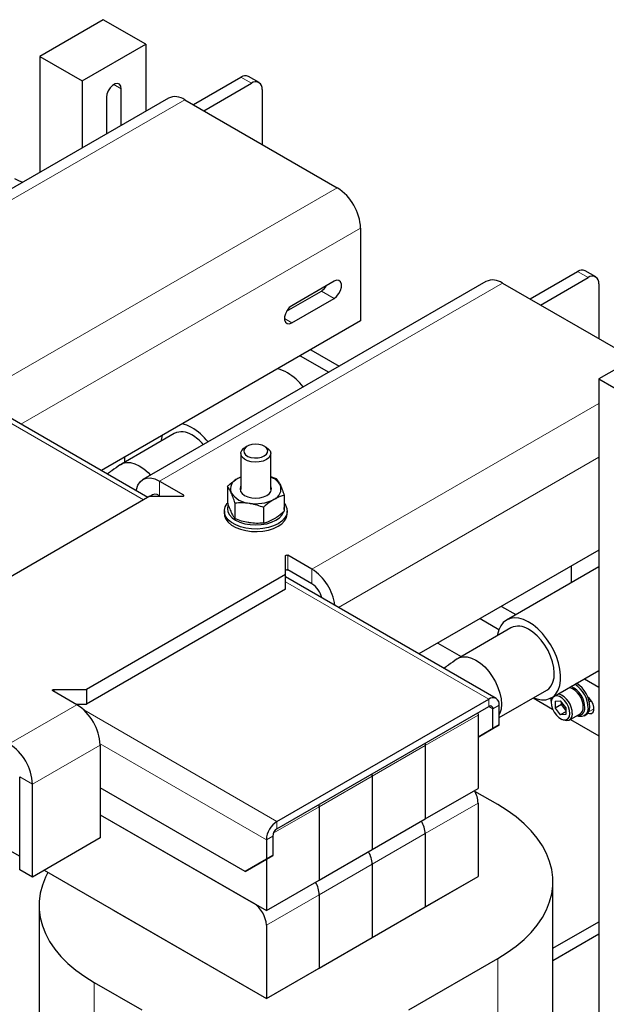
# Model space of a CAD drawing. Header units: millimetres. Extents: x 5 to 418, y 2 to 292.
# Tile 20 of 23: x 356 to 383, y 102 to 148. Entities that reach past the tile are written whole.
import ezdxf

# ---------------------------------------------------------------- set-up
doc = ezdxf.new("R2010")
doc.units = ezdxf.units.MM

msp = doc.modelspace()

# ---------------------------------------------------------------- linework, layer by layer
at = {"color": 7, "linetype": 'Continuous', "lineweight": 25}
for p, q in [((359.8575, 148.2196), (356.8877, 146.5052)), ((361.8374, 147.0767), (359.8575, 148.2196)), ((358.8676, 145.3622), (361.8374, 147.0767)), ((361.8374, 147.0767), (361.8374, 143.9395)), ((356.8877, 146.5052), (356.8877, 141.0821)), ((356.8877, 146.5052), (358.8676, 145.3622)), ((364.066, 144.2468), (366.2922, 145.532)), ((367.1372, 145.2809), (366.6422, 145.5666)), ((358.8676, 145.3622), (358.8676, 142.225)), ((364.5609, 143.961), (366.7872, 145.2462)), ((360.006, 144.5905), (360.006, 142.8822)), ((360.699, 143.2823), (360.699, 144.9905)), ((367.2822, 144.9604), (367.2822, 142.3901)), ((362.8989, 144.5523), (352.8359, 138.743)), ((363.6689, 144.476), (370.7965, 140.3613)), ((371.8854, 138.4752), (371.8854, 134.1312)), ((379.8062, 135.1602), (382.0324, 136.4454)), ((382.8774, 136.1943), (382.3824, 136.48)), ((377.7482, 135.98), (361.711, 126.7219)), ((370.648, 135.989), (368.6681, 134.846)), ((378.5181, 135.9037), (384.6554, 132.3607)), ((380.3011, 134.8744), (382.5274, 136.1596)), ((383.0224, 135.8738), (383.0224, 133.3035)), ((368.4255, 134.5915), (370.054, 135.5317)), ((368.6681, 134.0458), (370.648, 135.1888)), ((371.8854, 134.1312), (359.7663, 127.135)), ((385.9922, 133.1324), (383.0224, 131.418)), ((369.5587, 132.788), (370.8888, 132.0202)), ((369.0637, 132.5023), (370.3939, 131.7344)), ((383.0224, 131.418), (383.0224, 79.7928)), ((383.0224, 131.418), (385.0023, 130.275)), ((361.9434, 125.8782), (353.5219, 130.7398)), ((363.1754, 128.8704), (360.7005, 127.4417)), ((366.5891, 128.2748), (366.4901, 128.2177)), ((367.4802, 128.2177), (367.3812, 128.2748)), ((360.8475, 127.7592), (360.8475, 127.5265)), ((366.2852, 127.932), (366.2852, 126.2458)), ((367.6852, 126.2458), (367.6852, 127.932)), ((360.8475, 127.5288), (360.8495, 127.5276)), ((362.4809, 126.6457), (363.5989, 126.0003)), ((367.9568, 126.7485), (367.6852, 126.8431)), ((365.6579, 126.3929), (365.6579, 125.652)), ((362.0354, 125.9313), (354.8158, 121.7635)), ((362.0354, 125.9313), (363.5494, 125.9313)), ((362.4809, 125.9598), (362.5302, 125.9313)), ((368.3125, 125.9823), (368.3125, 125.2413)), ((365.5152, 125.2456), (365.5152, 125.1312)), ((366.0136, 125.6267), (366.0136, 124.8857)), ((367.3408, 125.4214), (367.3408, 124.6804)), ((368.4552, 125.1312), (368.4552, 125.2456)), ((383.0224, 123.4159), (374.6155, 118.5627)), ((368.3711, 122.2738), (368.3711, 123.1478)), ((369.6085, 122.531), (368.4906, 123.1763)), ((369.6085, 121.8451), (368.4906, 122.4905)), ((383.0224, 122.6395), (378.7056, 120.1475)), ((381.7354, 122.6729), (381.7354, 121.8966)), ((368.3711, 122.2738), (359.0656, 116.9018)), ((368.3711, 121.5879), (368.3711, 122.2738)), ((378.2246, 116.4792), (368.3711, 122.1675)), ((368.3711, 121.5879), (359.0656, 116.2159)), ((378.4674, 120.7863), (379.1398, 120.3981)), ((377.4774, 120.2148), (378.3553, 119.708)), ((378.9156, 119.7838), (376.4407, 118.355)), ((375.4972, 119.0717), (376.5897, 118.441)), ((380.8054, 116.5101), (383.0224, 117.7899)), ((382.3502, 117.4019), (383.0224, 117.0138)), ((358.6201, 116.1875), (357.5022, 116.8329)), ((357.5517, 116.9018), (359.0656, 116.9018)), ((359.0656, 116.9018), (359.0656, 116.2159)), ((378.3696, 115.5889), (380.5955, 116.8738)), ((379.9499, 116.5012), (380.8656, 115.9726)), ((358.5708, 116.2159), (359.0656, 116.2159)), ((367.9751, 110.7297), (377.8746, 116.4445)), ((367.9751, 110.3867), (377.8746, 116.1016)), ((378.3696, 115.2442), (378.3696, 116.1587)), ((380.795, 116.3564), (380.795, 116.2878)), ((380.9867, 116.3493), (380.9796, 116.0235)), ((381.2765, 116.195), (380.9796, 116.0235)), ((380.9867, 116.3493), (381.2377, 116.3621)), ((381.4816, 116.0493), (381.2377, 116.3621)), ((381.2765, 116.195), (381.2791, 116.3091)), ((381.2765, 116.195), (381.3535, 116.2136)), ((381.479, 115.9351), (381.2765, 116.195)), ((381.4816, 116.0493), (381.4744, 115.7235)), ((382.5767, 116.3286), (382.6648, 116.3794)), ((377.3725, 115.8117), (377.3797, 115.7014)), ((377.3797, 115.7014), (377.3797, 112.272)), ((378.0726, 115.0727), (378.0726, 115.9873)), ((380.9796, 116.0235), (381.2234, 115.7106)), ((381.4773, 115.8572), (381.2234, 115.7106)), ((381.4744, 115.7235), (381.2234, 115.7106)), ((381.6399, 115.4644), (382.1497, 115.7588)), ((382.3412, 115.6672), (382.4204, 115.7129)), ((378.3696, 115.2442), (377.3797, 114.6725)), ((378.0726, 115.0727), (378.3696, 115.2442)), ((381.2305, 115.5334), (381.2899, 115.4991)), ((381.6929, 115.495), (383.0224, 114.7275)), ((377.3797, 114.6726), (378.0726, 115.0727)), ((359.7091, 114.3014), (359.7091, 109.9574)), ((374.8976, 114.383), (374.9048, 114.2727)), ((374.9048, 114.2727), (374.9048, 110.8433)), ((355.9472, 108.4715), (355.9472, 112.8155)), ((372.4299, 112.844), (372.4227, 112.9543)), ((372.4299, 112.844), (372.4299, 109.4145)), ((356.5412, 108.1286), (356.5412, 112.4726)), ((366.4902, 108.3862), (359.7091, 112.3008)), ((374.9048, 110.8433), (377.3797, 112.272)), ((378.2954, 111.5141), (377.2289, 112.1297)), ((369.955, 111.4153), (369.9479, 111.5256)), ((377.3797, 111.5861), (377.3797, 108.1566)), ((359.7091, 111.0433), (366.8862, 106.9)), ((359.7091, 111.0433), (367.4802, 106.5571)), ((369.955, 111.4153), (369.955, 107.9858)), ((372.4299, 109.4145), (374.9048, 110.8433)), ((367.7771, 110.0438), (367.7771, 109.1293)), ((374.9048, 110.1574), (374.9048, 106.7279)), ((354.8158, 109.7527), (355.9472, 109.0996)), ((359.7091, 109.9574), (356.5412, 108.1286)), ((367.4802, 109.8724), (367.4802, 108.9578)), ((367.7771, 109.1293), (366.7872, 108.5576)), ((367.4802, 108.9578), (367.7771, 109.1293)), ((369.955, 107.9858), (372.4299, 109.4145)), ((366.4902, 108.3862), (367.4802, 108.9578)), ((367.4802, 108.9578), (367.4802, 106.5571)), ((372.4299, 108.7286), (372.4299, 105.2992)), ((356.5412, 108.1286), (355.9472, 108.4715)), ((357.0852, 108.4426), (367.4802, 102.4417)), ((366.7872, 108.5576), (366.4902, 108.3862)), ((367.4802, 102.4417), (377.3797, 108.1566)), ((367.4802, 106.5571), (369.955, 107.9858)), ((374.9048, 106.7279), (377.3797, 108.1566)), ((380.8787, 78.8033), (380.8787, 107.9137)), ((369.955, 107.2999), (369.955, 103.8705)), ((356.8535, 106.7993), (356.8535, 72.7332)), ((360.3525, 106.5564), (367.4802, 102.4417)), ((372.4299, 105.2992), (374.9048, 106.7279)), ((380.8787, 104.8003), (383.0224, 106.0379)), ((367.4802, 105.8712), (367.4802, 102.4417)), ((380.8787, 104.2288), (383.0224, 105.4664)), ((369.955, 103.8705), (372.4299, 105.2992)), ((374.1376, 101.9131), (378.2954, 104.3134)), ((367.4802, 102.4417), (369.955, 103.8705)), ((359.4368, 103.199), (361.6642, 101.9131))]:
    msp.add_line(p, q, dxfattribs=at)
at = {"color": 7, "linetype": 'Continuous', "lineweight": 18}
for p, q in [((366.7872, 145.2462), (366.2922, 145.532)), ((360.3525, 145.1906), (360.699, 144.9905)), ((352.8359, 138.2223), (363.6689, 144.476)), ((354.7593, 131.1033), (370.7965, 140.3613)), ((371.8854, 138.4752), (356.0038, 129.307)), ((382.5274, 136.1596), (382.0324, 136.4454)), ((362.4809, 126.6457), (378.5181, 135.9037)), ((370.054, 135.5317), (370.648, 135.1888)), ((368.3216, 134.2458), (368.6681, 134.0458)), ((361.7384, 125.7598), (353.5219, 130.5031)), ((369.6085, 122.531), (383.0224, 130.2746)), ((383.0224, 127.7599), (370.8531, 120.7347)), ((362.4809, 125.9598), (362.4809, 126.6457)), ((362.481, 125.9597), (362.4318, 125.9313)), ((363.5989, 126.0003), (363.5989, 125.9432)), ((368.4906, 123.1763), (368.4906, 122.4905)), ((369.6085, 121.8451), (369.6085, 122.531)), ((377.8746, 116.4445), (368.3711, 121.9308)), ((357.5517, 116.9018), (357.5517, 116.8043)), ((355.4523, 114.3587), (358.6201, 116.1875)), ((377.8746, 116.1016), (377.8746, 116.4445)), ((377.8746, 116.1016), (378.0726, 115.9873)), ((378.0726, 115.9873), (378.3696, 116.1587)), ((358.945, 115.9427), (367.9751, 110.7297)), ((377.3797, 115.7014), (374.9048, 114.2727)), ((382.7996, 115.9992), (382.5483, 115.8541)), ((359.7091, 114.3014), (356.5412, 112.4726)), ((359.7079, 114.3592), (367.4802, 109.8724)), ((374.9048, 114.2727), (372.4299, 112.844)), ((355.9472, 112.8155), (356.5412, 112.4726)), ((372.4299, 112.844), (369.955, 111.4153)), ((377.3797, 111.5861), (374.9048, 110.1574)), ((369.955, 111.4153), (367.8036, 110.1733)), ((367.9751, 110.3867), (367.9751, 110.7297)), ((367.7771, 110.0438), (367.4802, 109.8724)), ((374.9048, 110.1574), (372.4299, 108.7286)), ((372.4299, 108.7286), (369.955, 107.2999)), ((369.955, 107.2999), (367.4802, 105.8712)), ((378.2954, 104.3134), (378.2954, 70.2473)), ((359.4368, 103.199), (359.4368, 69.1329))]:
    msp.add_line(p, q, dxfattribs=at)
at = {"color": 7, "linetype": 'Continuous', "lineweight": 25, "flags": 128}
for points in [[(360.699, 144.9905), (360.6781, 145.1153), (360.6179, 145.2009), (360.5258, 145.237), (360.4127, 145.2193), (360.2924, 145.1498), (360.1793, 145.037), (360.0871, 144.8945), (360.0269, 144.7394), (360.006, 144.5905)], [(355.6998, 140.7886), (355.9241, 140.68), (356.0892, 140.6211)], [(370.648, 135.1888), (370.7665, 135.2813), (370.8707, 135.4109), (370.9481, 135.562), (370.9892, 135.7164), (370.9892, 135.8553), (370.9481, 135.9621), (370.8707, 136.0239), (370.7665, 136.0333), (370.648, 135.989)], [(368.6681, 134.846), (368.5496, 134.7535), (368.4454, 134.6238), (368.368, 134.4727), (368.3269, 134.3184), (368.3269, 134.1794), (368.368, 134.0726), (368.4454, 134.0108), (368.5496, 134.0015), (368.6681, 134.0458)], [(363.9844, 129.1476), (363.7581, 129.2527), (363.5411, 129.3141)], [(367.4802, 127.6462), (367.3283, 127.5797), (367.1509, 127.5394), (366.9613, 127.5281), (366.7734, 127.5468), (366.6013, 127.5941), (366.4576, 127.6664), (366.353, 127.7584), (366.2954, 127.8633), (366.2889, 127.9733), (366.334, 128.0802), (366.4274, 128.1761), (366.4901, 128.2177)], [(367.3812, 127.8177), (367.4803, 127.8952), (367.5354, 127.9862), (367.5417, 128.0825), (367.4985, 128.1756), (367.4096, 128.2572), (367.2831, 128.32), (367.1301, 128.3586), (366.9642, 128.3693), (366.8002, 128.3514), (366.6526, 128.3064), (366.5346, 128.2383), (366.4566, 128.1531), (366.4256, 128.0584), (366.4443, 127.9626), (366.511, 127.8743), (366.6199, 127.8012), (366.7612, 127.75), (366.9225, 127.725), (367.0893, 127.7286), (367.2469, 127.7605), (367.3812, 127.8177)], [(367.4802, 128.2177), (367.5705, 128.1536), (367.6524, 128.0542), (367.6848, 127.9458), (367.6653, 127.8363), (367.5953, 127.7339), (367.4802, 127.6462)], [(360.6544, 127.4119), (360.7769, 127.4784), (360.9465, 127.5176), (361.1342, 127.5103), (361.3342, 127.4567), (361.5405, 127.3585), (361.7467, 127.2186), (361.9468, 127.0412), (362.0583, 126.9224)], [(361.4031, 126.19), (361.4129, 126.2501), (361.4749, 126.4502), (361.5755, 126.6095), (361.7109, 126.7219), (361.8759, 126.783), (362.0642, 126.7905), (362.2685, 126.7442), (362.4809, 126.6457)], [(366.2852, 126.8299), (366.2608, 126.8194), (366.1437, 126.7602)], [(366.2852, 126.4038), (366.2752, 126.3842), (366.2502, 126.2744), (366.2752, 126.1646), (366.3487, 126.0622), (366.4655, 125.9744), (366.6177, 125.9069), (366.795, 125.8645), (366.9852, 125.8501), (367.1754, 125.8645), (367.3527, 125.9069), (367.5049, 125.9744)], [(367.5049, 125.9744), (367.6217, 126.0622), (367.6951, 126.1646), (367.7202, 126.2744), (367.6951, 126.3842), (367.6852, 126.4038)], [(363.5494, 125.9313), (363.5697, 125.9331), (363.5882, 125.9381), (363.6035, 125.9461), (363.614, 125.9563), (363.619, 125.9678), (363.618, 125.9796), (363.6111, 125.9908), (363.5989, 126.0003)], [(368.3125, 125.6103), (368.379, 125.5152), (368.4411, 125.3628), (368.4536, 125.2064), (368.4161, 125.0513), (368.3299, 124.9028), (368.1979, 124.766), (368.0246, 124.6455), (367.8159, 124.5454), (367.5789, 124.4692), (367.3217, 124.4195), (367.0531, 124.3978), (366.7821, 124.4051), (366.518, 124.4409), (366.2699, 124.5042), (366.0461, 124.5927), (365.8543, 124.7034), (365.701, 124.8326), (365.5914, 124.9759), (365.5293, 125.1283), (365.5168, 125.2847), (365.5542, 125.4398), (365.6404, 125.5883), (365.658, 125.6104)], [(365.6826, 125.5149), (365.6807, 125.5097), (365.6552, 125.3599), (365.6807, 125.2101), (365.7564, 125.066), (365.8793, 124.9333), (366.0447, 124.817), (366.2463, 124.7215), (366.4762, 124.6505), (366.7257, 124.6068), (366.9852, 124.5921), (367.2447, 124.6068), (367.4942, 124.6505), (367.7241, 124.7215), (367.9256, 124.817), (368.091, 124.9333), (368.2139, 125.066), (368.2862, 125.2005)], [(368.3125, 125.3107), (368.3152, 125.3599), (368.3125, 125.409)], [(365.5152, 125.1312), (365.5293, 125.014), (365.5914, 124.8616), (365.701, 124.7183), (365.8543, 124.5891), (366.0461, 124.4784), (366.2699, 124.3899), (366.518, 124.3266), (366.7821, 124.2908), (367.0531, 124.2835), (367.3217, 124.3052), (367.5789, 124.3549), (367.8159, 124.4311), (368.0246, 124.5312), (368.1979, 124.6517), (368.3299, 124.7885), (368.4161, 124.9369), (368.4536, 125.092), (368.4552, 125.1312)], [(368.3711, 123.1478), (368.3741, 123.1595), (368.3829, 123.1702), (368.3967, 123.179), (368.4143, 123.1851), (368.4343, 123.188), (368.4548, 123.1874), (368.4741, 123.1834), (368.4906, 123.1763)], [(368.3711, 122.4619), (368.3741, 122.4736), (368.3829, 122.4843), (368.3967, 122.4931), (368.4143, 122.4992), (368.4343, 122.5021), (368.4548, 122.5015), (368.4741, 122.4975), (368.4906, 122.4905)], [(379.7246, 120.061), (379.4983, 120.1661), (379.2781, 120.2281), (379.0691, 120.2456), (378.8761, 120.2181), (378.7038, 120.1464), (378.5561, 120.0321), (378.4365, 119.8778), (378.3479, 119.6873), (378.2922, 119.4649), (378.2855, 119.42)], [(379.9654, 116.5101), (380.1239, 116.455), (380.3392, 116.4151), (380.5408, 116.4201), (380.724, 116.4698), (380.8844, 116.5631), (381.0185, 116.6978), (381.1229, 116.8707), (381.1953, 117.0778), (381.2339, 117.3142), (381.2379, 117.5744), (381.2071, 117.8523), (381.1423, 118.1413), (381.045, 118.4348), (380.9175, 118.7257), (380.7627, 119.0074), (380.5843, 119.2731), (380.3866, 119.5167), (380.174, 119.7325), (379.9516, 119.9153), (379.7246, 120.061)], [(380.5955, 116.8738), (380.6813, 116.9347), (380.7965, 117.0669), (380.8801, 117.2374), (380.9295, 117.4411), (380.9432, 117.6717), (380.9209, 117.9224), (380.8631, 118.1853), (380.7717, 118.4527), (380.6494, 118.7162), (380.5, 118.968), (380.3279, 119.2004), (380.1385, 119.4063), (379.9374, 119.5794), (379.7308, 119.7146)], [(376.3946, 118.3253), (376.5171, 118.3917), (376.6867, 118.431), (376.8744, 118.4237), (377.0744, 118.3701), (377.2807, 118.2719), (377.4869, 118.1319), (377.687, 117.9546), (377.8746, 117.7452), (378.0442, 117.5101), (378.1907, 117.2565), (378.3094, 116.9921), (378.397, 116.7248), (378.4505, 116.4629), (378.4686, 116.2143), (378.4505, 115.9865), (378.397, 115.7865), (378.3696, 115.7232)], [(357.5022, 116.8329), (357.4899, 116.8424), (357.483, 116.8535), (357.482, 116.8654), (357.487, 116.8769), (357.4976, 116.8871), (357.5128, 116.895), (357.5313, 116.9001), (357.5517, 116.9018)], [(380.795, 116.3564), (380.8014, 116.4447), (380.8188, 116.5178)], [(381.666, 115.7724), (381.6514, 115.923), (381.6028, 116.0827), (381.524, 116.2387), (381.4214, 116.3784), (381.3034, 116.4903), (381.1794, 116.5654), (381.0596, 116.5977), (380.9537, 116.5845), (380.8702, 116.5269), (380.8158, 116.4296), (380.7951, 116.3004), (380.8097, 116.1498), (380.8583, 115.99), (380.9371, 115.834), (381.0397, 115.6944), (381.1578, 115.5825), (381.2817, 115.5074), (381.4015, 115.4751), (381.5074, 115.4883), (381.591, 115.5459), (381.6453, 115.6432), (381.666, 115.7724)], [(382.5125, 115.7956), (382.5879, 115.7723), (382.6847, 115.781), (382.7565, 115.8384), (382.7947, 115.9376), (382.7947, 116.0666), (382.7565, 116.2099), (382.6847, 116.3502), (382.5879, 116.4706), (382.5125, 116.5343)], [(382.5215, 116.0283), (382.4952, 115.8739), (382.4346, 115.7516), (382.3431, 115.6683), (382.2261, 115.6291), (382.0903, 115.6361), (381.9912, 115.6672)], [(381.7848, 115.7707), (381.7631, 115.6296), (381.7063, 115.5212), (381.6186, 115.4536), (381.5066, 115.4317), (381.3785, 115.4572), (381.2899, 115.4991)], [(378.2954, 104.3134), (378.744, 104.5925), (379.1552, 104.8902), (379.5268, 105.2048), (379.8566, 105.5345), (380.1428, 105.8776), (380.3837, 106.232), (380.5781, 106.5959), (380.7249, 106.9671), (380.8232, 107.3436), (380.8725, 107.7233), (380.8725, 108.1041), (380.8232, 108.4838), (380.7249, 108.8603), (380.5781, 109.2315), (380.3837, 109.5954), (380.1428, 109.9498), (379.8566, 110.2929), (379.5268, 110.6227), (379.1552, 110.9373), (378.744, 111.235), (378.2954, 111.5141)], [(357.266, 108.3383), (357.154, 108.1172), (357.0073, 107.7459), (356.909, 107.3694), (356.8597, 106.9897), (356.8597, 106.6089), (356.909, 106.2292), (357.0073, 105.8527), (357.154, 105.4815), (357.3484, 105.1177), (357.5894, 104.7632), (357.8756, 104.4201), (358.2054, 104.0904), (358.5769, 103.7758), (358.9882, 103.4781), (359.4368, 103.199)]]:
    msp.add_lwpolyline(points, dxfattribs=at)
at = {"color": 7, "linetype": 'Continuous', "lineweight": 25}
for centre, radius, start, end in [((366.4973, 145.2458), 0.3521, 65.69288, 125.61758), ((366.9804, 145.0093), 0.3057, 350.78596, 129.20329), ((363.2178, 143.8463), 0.7746, 54.38242, 114.30712), ((369.5212, 138.3676), 2.3667, 2.60548, 57.39452), ((382.2375, 136.1591), 0.3521, 65.69288, 125.61758), ((378.067, 135.2741), 0.7746, 54.38242, 114.30712), ((382.7206, 135.9227), 0.3057, 350.78596, 129.20329), ((369.6645, 136.1459), 0.7273, 302.38312, 330.35594), ((367.7104, 130.4468), 1.467, 58.8135, 78.78189), ((367.0328, 129.3334), 2.7704, 38.27793, 58.7477), ((363.5243, 128.1438), 0.806, 54.64997, 115.64813), ((362.607, 126.7914), 2.7293, 38.16607, 59.69092), ((363.8755, 128.3374), 1.3409, 160.92356, 172.74814), ((362.9372, 126.9794), 2.1044, 40.68025, 59.9638), ((366.329, 126.2709), 0.5232, 110.74208, 199.461), ((367.3923, 126.0252), 0.8564, 29.90765, 70.00096), ((367.6414, 126.2779), 0.5232, 290.74208, 19.461), ((362.2854, 125.7208), 0.3088, 50.7167, 137.01153), ((366.7422, 126.6952), 1.0863, 213.43888, 266.5665), ((366.9872, 127.411), 1.8267, 260.2289, 297.35717), ((368.3044, 120.5125), 2.4031, 7.61404, 57.13342), ((369.0226, 120.9318), 1.0851, 13.32255, 57.31391), ((379.2645, 119.0572), 0.806, 54.64997, 115.64813), ((381.3184, 116.0778), 0.9762, 359.25011, 70.25684), ((381.2541, 116.0457), 1.1092, 359.3618, 64.38768), ((381.2036, 116.0227), 1.3179, 0.2429, 58.11586), ((381.2808, 116.0673), 1.3199, 0.29093, 58.06783), ((378.0678, 116.2077), 0.3057, 350.78596, 129.20329), ((380.7855, 115.7674), 0.9993, 0.1862, 69.32075), ((357.3448, 114.1938), 2.3667, 2.60548, 57.39452), ((377.9519, 116.0068), 0.1223, 350.78596, 129.20329), ((382.0486, 116.0006), 0.3163, 265.29161, 5.9481), ((381.9555, 116.038), 0.3402, 304.82392, 4.54727), ((382.1992, 116.0489), 0.4022, 303.35762, 3.58135), ((354.177, 112.365), 2.3667, 2.60548, 57.39452), ((376.1548, 111.5407), 1.2257, 2.12362, 30.97784), ((368.5548, 109.8235), 1.0758, 122.60548, 177.39452), ((373.6616, 110.1065), 1.2442, 2.34267, 30.75879), ((373.6799, 110.1119), 1.2257, 2.12362, 30.97784), ((368.207, 110.0242), 0.4303, 122.60548, 177.39452), ((371.1867, 108.6778), 1.2442, 2.34267, 30.75879), ((371.205, 108.6832), 1.2257, 2.12362, 30.97784), ((368.7119, 107.2491), 1.2442, 2.34267, 30.75879), ((368.7302, 107.2545), 1.2257, 2.12362, 30.97784), ((366.1906, 105.8125), 1.2909, 2.60548, 57.39452)]:
    msp.add_arc(centre, radius, start, end, dxfattribs=at)
for points, knots in [([(360.6545, 127.412), (360.5205, 127.3163), (360.316, 127.1702), (360.1098, 127.027), (360.0388, 126.9777)], [0, 0, 0, 0, 0.65539351, 1, 1, 1, 1]), ([(366.1437, 126.7602), (366.017, 126.6766), (365.8525, 126.5681), (365.6943, 126.4256), (365.6579, 126.3929)], [0, 0, 0, 0, 0.7702918, 1, 1, 1, 1]), ([(366.2852, 126.8315), (366.2785, 126.8293), (366.2321, 126.8134), (366.1845, 126.7847), (366.1437, 126.7602)], [0, 0, 0, 0, 0.14417985, 1, 1, 1, 1]), ([(367.9568, 126.7485), (367.9857, 126.7106), (368.044, 126.6339), (368.1042, 126.5131), (368.1346, 126.4522)], [0, 0, 0, 0, 0.495458, 1, 1, 1, 1]), ([(365.8357, 126.0966), (365.8315, 126.1056), (365.7996, 126.1736), (365.7394, 126.2843), (365.6852, 126.3565), (365.6579, 126.3929)], [0, 0, 0, 0, 0.070088, 0.5307834, 1, 1, 1, 1]), ([(368.1346, 126.4522), (368.1388, 126.443), (368.1708, 126.3735), (368.2309, 126.2248), (368.2851, 126.0636), (368.3125, 125.9823)], [0, 0, 0, 0, 0.070088, 0.5307834, 1, 1, 1, 1]), ([(366.0136, 125.6267), (365.9847, 125.7132), (365.9264, 125.8877), (365.8661, 126.0265), (365.8357, 126.0966)], [0, 0, 0, 0, 0.495458, 1, 1, 1, 1]), ([(367.8266, 125.7886), (367.6999, 125.705), (367.5354, 125.5965), (367.3772, 125.4541), (367.3408, 125.4214)], [0, 0, 0, 0, 0.7702918, 1, 1, 1, 1]), ([(368.3125, 125.9823), (368.1918, 125.9476), (368.0316, 125.9015), (367.8672, 125.8109), (367.8266, 125.7886)], [0, 0, 0, 0, 0.7534206, 1, 1, 1, 1]), ([(365.6579, 125.652), (365.6868, 125.5655), (365.7451, 125.3909), (365.8053, 125.2521), (365.8357, 125.1821)], [0, 0, 0, 0, 0.495458, 1, 1, 1, 1]), ([(366.0136, 125.6267), (366.1213, 125.6343), (366.3389, 125.6496), (366.5637, 125.6238), (366.6772, 125.6108)], [0, 0, 0, 0, 0.49545796, 1, 1, 1, 1]), ([(366.6772, 125.6108), (366.6929, 125.6083), (366.812, 125.5891), (367.0366, 125.5354), (367.2388, 125.4596), (367.3408, 125.4214)], [0, 0, 0, 0, 0.070088, 0.5307834, 1, 1, 1, 1]), ([(367.8266, 124.8741), (367.8672, 124.8986), (368.0316, 124.9979), (368.1918, 125.1367), (368.3125, 125.2413)], [0, 0, 0, 0, 0.2465794, 1, 1, 1, 1]), ([(365.8357, 125.1821), (365.8399, 125.1731), (365.8719, 125.1051), (365.932, 124.9944), (365.9862, 124.9222), (366.0136, 124.8857)], [0, 0, 0, 0, 0.07008803, 0.5307834, 1, 1, 1, 1]), ([(366.6772, 124.6963), (366.6615, 124.6988), (366.5423, 124.7181), (366.3177, 124.7717), (366.1156, 124.8475), (366.0136, 124.8857)], [0, 0, 0, 0, 0.070088, 0.5307834, 1, 1, 1, 1]), ([(367.3408, 124.6804), (367.3772, 124.6897), (367.5354, 124.73), (367.6999, 124.8114), (367.8266, 124.8741)], [0, 0, 0, 0, 0.2297082, 1, 1, 1, 1]), ([(367.3408, 124.6804), (367.233, 124.6729), (367.0155, 124.6575), (366.7906, 124.6833), (366.6772, 124.6963)], [0, 0, 0, 0, 0.495458, 1, 1, 1, 1]), ([(376.3947, 118.3254), (376.2607, 118.2297), (376.0562, 118.0836), (375.85, 117.9404), (375.779, 117.891)], [0, 0, 0, 0, 0.6553935, 1, 1, 1, 1])]:
    msp.add_open_spline(points, degree=3, knots=knots, dxfattribs=at)

doc.saveas('drawing.dxf')
